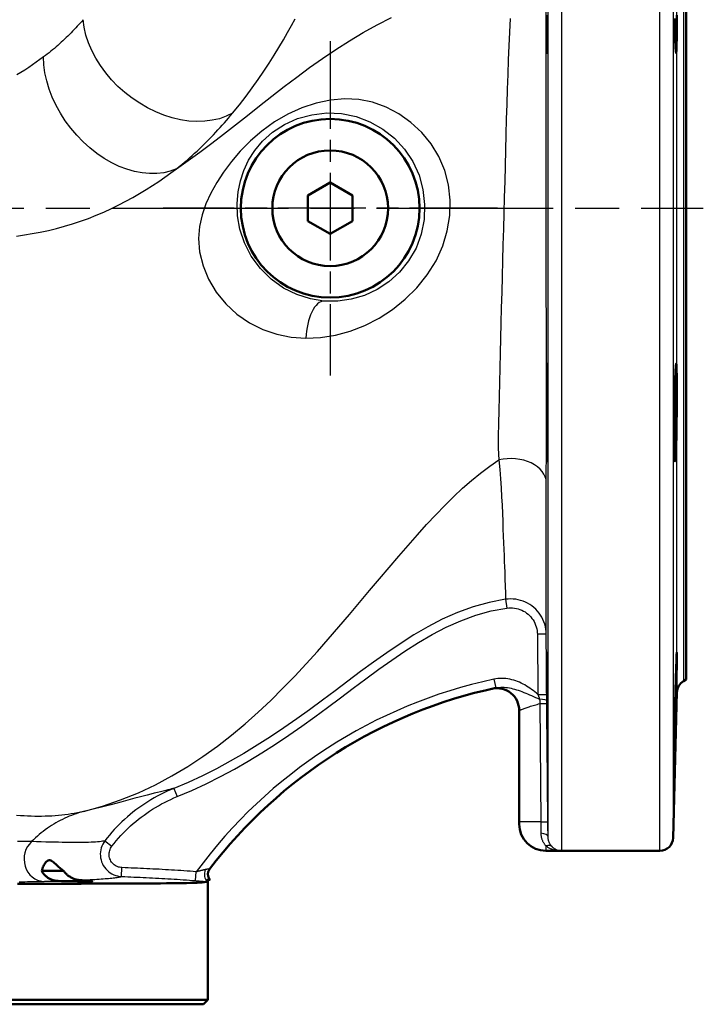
# Model space of a CAD drawing. Header units: millimetres. Extents: x 257 to 2036, y 206 to 1822.
# Tile 29 of 66: x 1160 to 1313, y 1148 to 1370. Entities that reach past the tile are written whole.
import ezdxf

# ---------------------------------------------------------------- set-up
doc = ezdxf.new("R2010")
doc.units = ezdxf.units.MM
doc.header["$LTSCALE"] = 7
doc.linetypes.add('CHAIN', pattern=[0.3543, 0.2362, -0.0295, 0.0591, -0.0295])
for name, color, linetype, lineweight in [('Arbeitsachse(DIN)', 7, 'CHAIN', 25), ('Mittelpunktmarkierung(DIN)', 4, 'CHAIN', 25), ('Sichtbare Kanten(DIN)', 7, 'Continuous', 50), ('Sichtbare tangentiale Kanten(DIN)', 3, 'Continuous', 25)]:
    doc.layers.add(name, color=color, linetype=linetype, lineweight=lineweight)

msp = doc.modelspace()

# ---------------------------------------------------------------- linework, layer by layer
at = {"layer": 'Arbeitsachse(DIN)', "linetype": 'CHAIN', "ltscale": 23.990969}
msp.add_line((823.38, 1327.33), (1313.32, 1327.33), dxfattribs=at)
at = {"layer": 'Mittelpunktmarkierung(DIN)', "linetype": 'CHAIN', "ltscale": 11.930634}
for p, q in [((1229.44, 1364.91), (1229.44, 1289.75)), ((1267.02, 1327.33), (1191.86, 1327.33))]:
    msp.add_line(p, q, dxfattribs=at)
at = {"layer": 'Sichtbare Kanten(DIN)'}
for p, q in [((1309.44, 1433.33), (1309.44, 1221.33)), ((1224.44, 1330.21), (1229.44, 1333.1)), ((1229.44, 1333.1), (1234.44, 1330.21)), ((1224.44, 1324.44), (1224.44, 1330.21)), ((1234.44, 1330.21), (1234.44, 1324.44)), ((1229.44, 1321.55), (1224.44, 1324.44)), ((1234.44, 1324.44), (1229.44, 1321.55)), ((1308.9, 1221.01), (1309.44, 1221.33)), ((1306.54, 1185.75), (1307.4, 1218.49)), ((1271.94, 1214.41), (1271.94, 1189.33)), ((1271.94, 1188.83), (1271.94, 1189.33)), ((1281.42, 1182.83), (1277.94, 1182.83)), ((1281.42, 1182.83), (1303.54, 1182.83)), ((1165.95, 1180.63), (1165.95, 1180.63)), ((1169.5, 1178.33), (1164.61, 1178.33)), ((1201.8, 1176.33), (1202.28, 1176.33)), ((1201.94, 1149.33), (1201.94, 1176.33)), ((1202.28, 1176.33), (1202.44, 1176.33)), ((936.94, 1149.33), (1201.94, 1149.33)), ((1200.94, 1148.33), (1201.94, 1149.33)), ((1200.94, 1148.33), (937.94, 1148.33))]:
    msp.add_line(p, q, dxfattribs=at)
at = {"layer": 'Sichtbare Kanten(DIN)', "flags": 128}
for points in [[(1278.3, 1370.02), (1278.29, 1367.47), (1278.27, 1365.23), (1278.24, 1363.55), (1278.22, 1362.55), (1278.19, 1362.26), (1278.17, 1362.73), (1278.15, 1363.9), (1278.14, 1365.74), (1278.13, 1368.11), (1278.13, 1370.75)], [(1307.39, 1370.75), (1307.39, 1368.11), (1307.37, 1365.74), (1307.33, 1363.9), (1307.28, 1362.73), (1307.21, 1362.26), (1307.14, 1362.55), (1307.06, 1363.54), (1306.99, 1365.23), (1306.93, 1367.47), (1306.88, 1370.02)], [(1278.22, 1291.91), (1278.25, 1290.73), (1278.27, 1288.87), (1278.29, 1286.53), (1278.31, 1283.89), (1278.32, 1281), (1278.32, 1278.16), (1278.32, 1275.61), (1278.32, 1273.37), (1278.3, 1271.69), (1278.29, 1270.7), (1278.27, 1270.41), (1278.24, 1270.89), (1278.22, 1272.04), (1278.19, 1273.87), (1278.17, 1276.25), (1278.15, 1278.88), (1278.14, 1281.78), (1278.13, 1284.65), (1278.13, 1287.21), (1278.14, 1289.47), (1278.16, 1291.14), (1278.18, 1292.12), (1278.2, 1292.39), (1278.22, 1291.91)], [(1307.12, 1291.91), (1307.19, 1292.39), (1307.26, 1292.12), (1307.32, 1291.14), (1307.36, 1289.47), (1307.39, 1287.21), (1307.39, 1284.65), (1307.37, 1281.78), (1307.33, 1278.88), (1307.28, 1276.25), (1307.21, 1273.87), (1307.14, 1272.04), (1307.06, 1270.89), (1306.99, 1270.41), (1306.93, 1270.7), (1306.88, 1271.69), (1306.84, 1273.37), (1306.82, 1275.61), (1306.82, 1278.16), (1306.83, 1281), (1306.87, 1283.89), (1306.91, 1286.53), (1306.97, 1288.87), (1307.05, 1290.73), (1307.12, 1291.91)], [(1278.22, 1221.59), (1278.25, 1218.92), (1278.27, 1216.03), (1278.29, 1213.21), (1278.31, 1210.65), (1278.32, 1208.4), (1278.32, 1206.74), (1278.32, 1205.76), (1278.32, 1205.47), (1278.3, 1205.95), (1278.29, 1207.11), (1278.27, 1208.93), (1278.24, 1211.29), (1278.22, 1213.92), (1278.19, 1216.8), (1278.17, 1219.68), (1278.15, 1222.25), (1278.14, 1224.5), (1278.13, 1226.18), (1278.13, 1227.17), (1278.14, 1227.45), (1278.16, 1226.97), (1278.18, 1225.79), (1278.2, 1223.92), (1278.22, 1221.59)], [(1307.12, 1221.59), (1307.19, 1223.92), (1307.26, 1225.79), (1307.32, 1226.97), (1307.36, 1227.45), (1307.39, 1227.17), (1307.39, 1226.18), (1307.37, 1224.5), (1307.33, 1222.25), (1307.28, 1219.68), (1307.21, 1216.8), (1307.14, 1213.92), (1307.06, 1211.29), (1306.99, 1208.93), (1306.93, 1207.11), (1306.88, 1205.95), (1306.84, 1205.47), (1306.82, 1205.76), (1306.82, 1206.74), (1306.83, 1208.4), (1306.87, 1210.65), (1306.91, 1213.21), (1306.97, 1216.03), (1307.05, 1218.92), (1307.12, 1221.59)], [(1164.61, 1178.33), (1164.67, 1178.6), (1164.75, 1178.88), (1164.85, 1179.14), (1164.97, 1179.39), (1165.09, 1179.63), (1165.23, 1179.85), (1165.37, 1180.06), (1165.53, 1180.26), (1165.69, 1180.43), (1165.87, 1180.57), (1166.05, 1180.68), (1166.24, 1180.74), (1166.43, 1180.75), (1166.63, 1180.7), (1166.82, 1180.6), (1167.03, 1180.46), (1167.25, 1180.28), (1167.49, 1180.06), (1167.76, 1179.82), (1168.06, 1179.55), (1168.38, 1179.26), (1168.72, 1178.95), (1169.1, 1178.64), (1169.5, 1178.33)], [(1168.3, 1176.07), (1168.1, 1176.08), (1167.9, 1176.1), (1167.7, 1176.12), (1167.51, 1176.15), (1167.32, 1176.2), (1167.13, 1176.24), (1166.95, 1176.3), (1166.77, 1176.37), (1166.59, 1176.44), (1166.42, 1176.52), (1166.25, 1176.61), (1166.09, 1176.7), (1165.94, 1176.8), (1165.79, 1176.91), (1165.64, 1177.03), (1165.5, 1177.15), (1165.37, 1177.28), (1165.24, 1177.41), (1165.12, 1177.55), (1165.01, 1177.7), (1164.9, 1177.85), (1164.8, 1178), (1164.7, 1178.16), (1164.61, 1178.33)], [(1169.5, 1178.33), (1169.62, 1178.18), (1169.74, 1178.03), (1169.87, 1177.89), (1170, 1177.75), (1170.14, 1177.62), (1170.28, 1177.49), (1170.42, 1177.37), (1170.57, 1177.25), (1170.72, 1177.14), (1170.88, 1177.03), (1171.03, 1176.93), (1171.19, 1176.84), (1171.35, 1176.75), (1171.52, 1176.67), (1171.68, 1176.6), (1171.85, 1176.53), (1172.01, 1176.47), (1172.17, 1176.42), (1172.34, 1176.38), (1172.5, 1176.34), (1172.66, 1176.31), (1172.82, 1176.28), (1172.98, 1176.26), (1173.13, 1176.25)], [(1202.38, 1178.84), (1202.31, 1178.74), (1202.25, 1178.65), (1202.2, 1178.55), (1202.15, 1178.45), (1202.1, 1178.35), (1202.06, 1178.24), (1202.03, 1178.13), (1202.01, 1178.02), (1201.99, 1177.91), (1201.97, 1177.8), (1201.97, 1177.68), (1201.97, 1177.57), (1201.97, 1177.46), (1201.98, 1177.35), (1202, 1177.23), (1202.03, 1177.12), (1202.06, 1177.02), (1202.1, 1176.91), (1202.14, 1176.8), (1202.19, 1176.7), (1202.24, 1176.6), (1202.3, 1176.51), (1202.37, 1176.42), (1202.44, 1176.33)], [(1159.16, 1175.43), (1161.71, 1175.44), (1164.19, 1175.44), (1166.61, 1175.44), (1168.96, 1175.44), (1171.24, 1175.45), (1173.44, 1175.45), (1175.58, 1175.46), (1177.63, 1175.46), (1179.62, 1175.46), (1181.52, 1175.47), (1183.35, 1175.48), (1185.11, 1175.48), (1186.78, 1175.49), (1188.37, 1175.5), (1189.88, 1175.51), (1191.3, 1175.52), (1192.64, 1175.53), (1193.89, 1175.54), (1195.05, 1175.55), (1196.13, 1175.57), (1197.11, 1175.59), (1198.01, 1175.61), (1198.81, 1175.63), (1199.53, 1175.66), (1200.15, 1175.69), (1200.68, 1175.73), (1201.12, 1175.78), (1201.46, 1175.83), (1201.71, 1175.89)], [(1173.13, 1176.25), (1173.71, 1176.22), (1174.24, 1176.19), (1174.7, 1176.16), (1175.1, 1176.13), (1175.43, 1176.1), (1175.68, 1176.08), (1175.85, 1176.05), (1175.94, 1176.03), (1175.95, 1176.01), (1175.87, 1175.99), (1175.72, 1175.98), (1175.48, 1175.97), (1175.17, 1175.96), (1174.79, 1175.95), (1174.34, 1175.95), (1173.82, 1175.95), (1173.25, 1175.96), (1172.63, 1175.97), (1171.96, 1175.98), (1171.27, 1175.99), (1170.54, 1176.01), (1169.8, 1176.03), (1169.05, 1176.05), (1168.3, 1176.07)], [(1201.71, 1175.89), (1201.72, 1175.9), (1201.72, 1175.9), (1201.72, 1175.9), (1201.72, 1175.9), (1201.72, 1175.9), (1201.73, 1175.9), (1201.73, 1175.91), (1201.73, 1175.91), (1201.73, 1175.91), (1201.73, 1175.92), (1201.73, 1175.92), (1201.74, 1175.93), (1201.74, 1175.93), (1201.74, 1175.94), (1201.74, 1175.94), (1201.74, 1175.95), (1201.75, 1175.96), (1201.75, 1175.96), (1201.75, 1175.97), (1201.75, 1175.98), (1201.75, 1175.99), (1201.75, 1175.99), (1201.76, 1176), (1201.76, 1176.01)], [(1201.76, 1176.01), (1201.76, 1176.02), (1201.76, 1176.03), (1201.76, 1176.04), (1201.76, 1176.05), (1201.77, 1176.07), (1201.77, 1176.08), (1201.77, 1176.09), (1201.77, 1176.1), (1201.77, 1176.11), (1201.77, 1176.13), (1201.78, 1176.14), (1201.78, 1176.15), (1201.78, 1176.17), (1201.78, 1176.18), (1201.78, 1176.19), (1201.78, 1176.21), (1201.79, 1176.22), (1201.79, 1176.24), (1201.79, 1176.25), (1201.79, 1176.27), (1201.79, 1176.28), (1201.79, 1176.3), (1201.8, 1176.31), (1201.8, 1176.33)]]:
    msp.add_lwpolyline(points, dxfattribs=at)
at = {"layer": 'Sichtbare Kanten(DIN)'}
for radius in [20.08, 13]:
    msp.add_circle((1229.44, 1327.33), radius, dxfattribs=at)
for centre, radius, start, end in [((1310.4, 1218.41), 3, 120, 178.5), ((1289.67, 1111.9), 110, 102.0804, 142.5896), ((1266.94, 1214.41), 5, 0, 102.501), ((1277.94, 1188.83), 6, 180, 270), ((1303.54, 1185.83), 3, 270, 358.5)]:
    msp.add_arc(centre, radius, start, end, dxfattribs=at)
at = {"layer": 'Sichtbare tangentiale Kanten(DIN)'}
for p, q in [((1281.42, 1471.83), (1281.42, 1182.83)), ((1303.54, 1182.83), (1303.54, 1471.83)), ((1278.42, 1186.01), (1278.42, 1468.65)), ((1306.54, 1468.91), (1306.54, 1185.75)), ((1307.4, 1218.49), (1307.4, 1436.16)), ((1308.9, 1433.64), (1308.9, 1221.01)), ((1268.89, 1239.4), (1269.17, 1237.43)), ((1278.02, 1231.54), (1276.02, 1231.52)), ((1276.02, 1231.52), (1276.14, 1217.99)), ((1278.14, 1218.01), (1278.02, 1231.54)), ((1266.23, 1221.42), (1266.65, 1219.47)), ((1276.14, 1217.99), (1278.14, 1218.01)), ((1278.15, 1216.55), (1278.14, 1218.01)), ((1276.6, 1215.94), (1276.78, 1189.33)), ((1278.16, 1215.96), (1278.15, 1216.55)), ((1278.39, 1189.35), (1278.16, 1215.96)), ((1194.29, 1196.87), (1195.04, 1195.02)), ((1276.78, 1189.33), (1271.94, 1189.33)), ((1178.79, 1185.1), (1180.37, 1183.88)), ((1277.94, 1183.96), (1277.94, 1182.83)), ((1182.55, 1177.06), (1182.63, 1179.06)), ((1199.17, 1176.13), (1199.34, 1178.12))]:
    msp.add_line(p, q, dxfattribs=at)
at = {"layer": 'Sichtbare tangentiale Kanten(DIN)', "flags": 128}
for points in [[(1278.03, 1265.66), (1278.03, 1268.32), (1278.04, 1271.1), (1278.04, 1273.99), (1278.04, 1276.98), (1278.04, 1280.06), (1278.04, 1283.22), (1278.04, 1286.43), (1278.04, 1289.7), (1278.04, 1293.02), (1278.04, 1296.38), (1278.04, 1299.78), (1278.04, 1303.23), (1278.03, 1306.71), (1278.03, 1310.22), (1278.03, 1313.75), (1278.03, 1317.29), (1278.03, 1320.84), (1278.03, 1324.39), (1278.03, 1327.93), (1278.03, 1331.47), (1278.03, 1335), (1278.03, 1338.52), (1278.03, 1342.02), (1278.03, 1345.5), (1278.03, 1348.95), (1278.03, 1352.37), (1278.03, 1355.75), (1278.03, 1359.09), (1278.02, 1362.37), (1278.02, 1365.6), (1278.02, 1368.78), (1278.02, 1371.88)], [(1173.91, 1369.73), (1173.58, 1369.35), (1173.25, 1368.98), (1172.92, 1368.61), (1172.58, 1368.24), (1172.23, 1367.87), (1171.89, 1367.5), (1171.54, 1367.14), (1171.18, 1366.77), (1170.82, 1366.41), (1170.46, 1366.05), (1170.1, 1365.7), (1169.73, 1365.34), (1169.35, 1364.99), (1168.98, 1364.64), (1168.59, 1364.3), (1168.21, 1363.96), (1167.82, 1363.62), (1167.43, 1363.28), (1167.04, 1362.95), (1166.64, 1362.62), (1166.24, 1362.3), (1165.83, 1361.98), (1165.42, 1361.66), (1165.01, 1361.35)], [(1207.48, 1348.69), (1206.08, 1348), (1204.55, 1347.47), (1202.94, 1347.1), (1201.24, 1346.88), (1199.48, 1346.83), (1197.66, 1346.93), (1195.82, 1347.21), (1193.95, 1347.64), (1192.08, 1348.24), (1190.23, 1348.99), (1188.4, 1349.89), (1186.62, 1350.92), (1184.91, 1352.08), (1183.27, 1353.35), (1181.72, 1354.73), (1180.28, 1356.2), (1178.97, 1357.76), (1177.79, 1359.39), (1176.75, 1361.07), (1175.86, 1362.78), (1175.12, 1364.52), (1174.54, 1366.27), (1174.14, 1368.01), (1173.91, 1369.73)], [(1194.89, 1336.2), (1197.53, 1338.04), (1200.17, 1339.96), (1202.81, 1341.94), (1205.47, 1343.99), (1208.14, 1346.08), (1210.83, 1348.2), (1213.55, 1350.35), (1216.3, 1352.51), (1219.08, 1354.68), (1221.92, 1356.83), (1224.8, 1358.95), (1227.73, 1361.02), (1230.71, 1363.04), (1233.75, 1364.99), (1236.85, 1366.84), (1240, 1368.6), (1243.2, 1370.25)], [(1207.51, 1348.7), (1209.06, 1350.61), (1210.53, 1352.51), (1211.92, 1354.4), (1213.25, 1356.28), (1214.51, 1358.13), (1215.71, 1359.96), (1216.84, 1361.75), (1217.91, 1363.49), (1218.92, 1365.19), (1219.86, 1366.83), (1220.75, 1368.41), (1221.58, 1369.92)], [(1269.88, 1369.96), (1269.73, 1366.95), (1269.59, 1363.85), (1269.47, 1360.67), (1269.35, 1357.43), (1269.24, 1354.12), (1269.14, 1350.76), (1269.04, 1347.34), (1268.94, 1343.89), (1268.85, 1340.4), (1268.76, 1336.88), (1268.67, 1333.34), (1268.58, 1329.79), (1268.48, 1326.24), (1268.39, 1322.68), (1268.29, 1319.11), (1268.2, 1315.55), (1268.1, 1311.99), (1268, 1308.46), (1267.91, 1304.96), (1267.82, 1301.5), (1267.73, 1298.09), (1267.65, 1294.73), (1267.57, 1291.42), (1267.5, 1288.16), (1267.43, 1284.98), (1267.36, 1281.88), (1267.28, 1278.92), (1267.22, 1276.1), (1267.24, 1273.39), (1267.39, 1270.73)], [(1165.01, 1361.35), (1164.2, 1360.75), (1163.37, 1360.15), (1162.52, 1359.56), (1161.67, 1358.98), (1160.8, 1358.41), (1159.91, 1357.85), (1159.02, 1357.31)], [(1194.89, 1336.2), (1193.49, 1335.68), (1192.01, 1335.32), (1190.45, 1335.14), (1188.83, 1335.12), (1187.16, 1335.27), (1185.46, 1335.59), (1183.74, 1336.08), (1182.02, 1336.74), (1180.32, 1337.56), (1178.64, 1338.53), (1177, 1339.65), (1175.41, 1340.9), (1173.89, 1342.26), (1172.46, 1343.73), (1171.12, 1345.3), (1169.89, 1346.95), (1168.79, 1348.68), (1167.81, 1350.45), (1166.97, 1352.27), (1166.27, 1354.11), (1165.72, 1355.95), (1165.33, 1357.78), (1165.09, 1359.59), (1165.01, 1361.35)], [(1223.96, 1298.09), (1227.27, 1298.24), (1230.61, 1298.78), (1233.95, 1299.69), (1237.24, 1300.97), (1240.42, 1302.6), (1243.46, 1304.57), (1246.32, 1306.86), (1248.94, 1309.47), (1251.27, 1312.37), (1253.25, 1315.52), (1254.75, 1318.84), (1255.77, 1322.26), (1256.33, 1325.73), (1256.42, 1329.18), (1256.04, 1332.58), (1255.2, 1335.85), (1253.9, 1338.94), (1252.16, 1341.8), (1250.04, 1344.38), (1247.6, 1346.64), (1244.91, 1348.55), (1242.01, 1350.07), (1238.99, 1351.16), (1235.88, 1351.78), (1232.73, 1351.92), (1229.51, 1351.64), (1226.27, 1350.96), (1223.06, 1349.9), (1219.92, 1348.48), (1216.9, 1346.73), (1214.06, 1344.68), (1211.5, 1342.47), (1209.22, 1340.18), (1207.22, 1337.84), (1205.47, 1335.47), (1203.94, 1333.11), (1202.62, 1330.73), (1201.52, 1328.3), (1200.65, 1325.82), (1200.04, 1323.26), (1199.82, 1320.53), (1200.1, 1317.53), (1200.87, 1314.41), (1202.11, 1311.37), (1203.8, 1308.48), (1205.95, 1305.84), (1208.46, 1303.54), (1211.27, 1301.6), (1214.29, 1300.08), (1217.46, 1299), (1220.69, 1298.34), (1223.96, 1298.09)], [(1194.89, 1336.2), (1195.49, 1336.69), (1196.09, 1337.18), (1196.68, 1337.67), (1197.26, 1338.17), (1197.83, 1338.67), (1198.4, 1339.18), (1198.96, 1339.69), (1199.52, 1340.2), (1200.06, 1340.72), (1200.6, 1341.24), (1201.14, 1341.76), (1201.66, 1342.28), (1202.18, 1342.81), (1202.7, 1343.34), (1203.2, 1343.87), (1203.71, 1344.4), (1204.2, 1344.93), (1204.69, 1345.47), (1205.17, 1346), (1205.65, 1346.54), (1206.11, 1347.08), (1206.58, 1347.62), (1207.03, 1348.15), (1207.48, 1348.69)], [(1228.05, 1306.46), (1224.98, 1306.95), (1221.93, 1307.91), (1218.97, 1309.39), (1216.2, 1311.35), (1213.74, 1313.76), (1211.7, 1316.53), (1210.17, 1319.52), (1209.14, 1322.6), (1208.61, 1325.61), (1208.5, 1328.41), (1208.73, 1331.02), (1209.25, 1333.49), (1210.04, 1335.84), (1211.1, 1338.11), (1212.49, 1340.32), (1214.26, 1342.44), (1216.47, 1344.42), (1219.14, 1346.17), (1222.13, 1347.49), (1225.34, 1348.36), (1228.66, 1348.75), (1232, 1348.62), (1235.26, 1347.95), (1238.36, 1346.77), (1241.25, 1345.13), (1243.87, 1343.07), (1246.14, 1340.63), (1248.01, 1337.85), (1249.41, 1334.79), (1250.29, 1331.55), (1250.67, 1328.2), (1250.54, 1324.83), (1249.89, 1321.52), (1248.74, 1318.37), (1247.08, 1315.47), (1245.02, 1312.93), (1242.65, 1310.79), (1240.01, 1309.05), (1237.17, 1307.74), (1234.19, 1306.86), (1231.13, 1306.43), (1228.05, 1306.46)], [(1158.93, 1321.07), (1160.7, 1321.33), (1162.48, 1321.62), (1164.27, 1321.96), (1166.08, 1322.35), (1167.9, 1322.79), (1169.71, 1323.28), (1171.52, 1323.83), (1173.32, 1324.42), (1175.09, 1325.06), (1176.84, 1325.75), (1178.56, 1326.48), (1180.25, 1327.25), (1181.9, 1328.06), (1183.51, 1328.89), (1185.08, 1329.75), (1186.6, 1330.63), (1188.08, 1331.53), (1189.52, 1332.45), (1190.92, 1333.38), (1192.28, 1334.31), (1193.6, 1335.26), (1194.89, 1336.2)], [(1173.95, 1191.68), (1178.22, 1192.88), (1182.34, 1194.29), (1186.32, 1195.91), (1190.16, 1197.71), (1193.86, 1199.68), (1197.42, 1201.79), (1200.83, 1204.04), (1204.12, 1206.4), (1207.28, 1208.85), (1210.32, 1211.39), (1213.25, 1214), (1216.09, 1216.66), (1218.83, 1219.38), (1221.48, 1222.12), (1224.06, 1224.89), (1226.57, 1227.67), (1229.02, 1230.44), (1231.41, 1233.2), (1233.76, 1235.95), (1236.06, 1238.66), (1238.31, 1241.34), (1240.52, 1243.97), (1242.7, 1246.55), (1244.85, 1249.07), (1246.96, 1251.52), (1249.05, 1253.89), (1251.11, 1256.18), (1253.16, 1258.37), (1255.19, 1260.46), (1257.2, 1262.46), (1259.21, 1264.35), (1261.22, 1266.12), (1263.25, 1267.78), (1265.3, 1269.32), (1267.39, 1270.73)], [(1267.39, 1270.73), (1267.58, 1268.57), (1267.74, 1266.48), (1267.87, 1264.44), (1267.98, 1262.47), (1268.08, 1260.56), (1268.16, 1258.72), (1268.23, 1256.95), (1268.29, 1255.25), (1268.35, 1253.63), (1268.42, 1252.08), (1268.47, 1250.62), (1268.53, 1249.23), (1268.58, 1247.92), (1268.63, 1246.7), (1268.67, 1245.57), (1268.71, 1244.52), (1268.74, 1243.56), (1268.77, 1242.69), (1268.8, 1241.92), (1268.83, 1241.23), (1268.85, 1240.64), (1268.87, 1240.13), (1268.88, 1239.72), (1268.89, 1239.4)], [(1278.02, 1231.54), (1278.02, 1231.87), (1278.02, 1232.3), (1278.02, 1232.84), (1278.02, 1233.48), (1278.02, 1234.23), (1278.02, 1235.07), (1278.02, 1236.01), (1278.02, 1237.05), (1278.02, 1238.19), (1278.02, 1239.43), (1278.02, 1240.76), (1278.02, 1242.18), (1278.02, 1243.7), (1278.02, 1245.3), (1278.02, 1247), (1278.03, 1248.78), (1278.03, 1250.64), (1278.03, 1252.58), (1278.03, 1254.59), (1278.03, 1256.68), (1278.03, 1258.83), (1278.03, 1261.05), (1278.03, 1263.33), (1278.03, 1265.66)], [(1268.89, 1239.4), (1265.2, 1238.71), (1261.58, 1237.71), (1258.05, 1236.42), (1254.65, 1234.91), (1251.38, 1233.21), (1248.22, 1231.37), (1245.15, 1229.4), (1242.15, 1227.36), (1239.2, 1225.27), (1236.29, 1223.14), (1233.41, 1220.99), (1230.54, 1218.84), (1227.68, 1216.7), (1224.81, 1214.58), (1221.91, 1212.51), (1218.99, 1210.47), (1216.03, 1208.5), (1213.04, 1206.58), (1210.02, 1204.73), (1206.96, 1202.97), (1203.86, 1201.29), (1200.71, 1199.71), (1197.52, 1198.24), (1194.29, 1196.87)], [(1278.02, 1231.54), (1278, 1232.1), (1277.93, 1232.67), (1277.82, 1233.23), (1277.68, 1233.78), (1277.5, 1234.32), (1277.28, 1234.84), (1277.02, 1235.35), (1276.73, 1235.84), (1276.4, 1236.3), (1276.04, 1236.74), (1275.65, 1237.16), (1275.23, 1237.54), (1274.79, 1237.9), (1274.32, 1238.22), (1273.83, 1238.51), (1273.32, 1238.77), (1272.8, 1238.98), (1272.26, 1239.16), (1271.71, 1239.3), (1271.15, 1239.4), (1270.59, 1239.46), (1270.02, 1239.48), (1269.45, 1239.46), (1268.89, 1239.4)], [(1195.04, 1195.02), (1198.33, 1196.41), (1201.58, 1197.91), (1204.78, 1199.52), (1207.93, 1201.22), (1211.04, 1203.01), (1214.11, 1204.88), (1217.13, 1206.82), (1220.12, 1208.82), (1223.07, 1210.88), (1225.98, 1212.97), (1228.87, 1215.09), (1231.74, 1217.24), (1234.61, 1219.39), (1237.48, 1221.54), (1240.37, 1223.65), (1243.29, 1225.73), (1246.25, 1227.74), (1249.27, 1229.66), (1252.35, 1231.47), (1255.53, 1233.12), (1258.8, 1234.58), (1262.19, 1235.81), (1265.65, 1236.77), (1269.17, 1237.43)], [(1269.17, 1237.43), (1269.59, 1237.48), (1270.02, 1237.49), (1270.44, 1237.47), (1270.87, 1237.43), (1271.29, 1237.35), (1271.7, 1237.25), (1272.1, 1237.12), (1272.5, 1236.95), (1272.88, 1236.76), (1273.25, 1236.55), (1273.6, 1236.3), (1273.93, 1236.03), (1274.24, 1235.74), (1274.54, 1235.43), (1274.81, 1235.1), (1275.05, 1234.75), (1275.27, 1234.38), (1275.46, 1234), (1275.63, 1233.61), (1275.77, 1233.2), (1275.87, 1232.79), (1275.95, 1232.37), (1276, 1231.95), (1276.02, 1231.52)], [(1276.14, 1217.99), (1275.79, 1218.29), (1275.44, 1218.58), (1275.09, 1218.86), (1274.72, 1219.14), (1274.36, 1219.4), (1273.98, 1219.65), (1273.6, 1219.9), (1273.21, 1220.13), (1272.81, 1220.34), (1272.4, 1220.55), (1271.99, 1220.73), (1271.57, 1220.91), (1271.15, 1221.06), (1270.71, 1221.2), (1270.28, 1221.32), (1269.83, 1221.42), (1269.39, 1221.5), (1268.94, 1221.56), (1268.49, 1221.59), (1268.03, 1221.61), (1267.58, 1221.6), (1267.12, 1221.56), (1266.67, 1221.5), (1266.23, 1221.42)], [(1266.65, 1219.47), (1267.02, 1219.53), (1267.39, 1219.58), (1267.77, 1219.61), (1268.16, 1219.62), (1268.54, 1219.61), (1268.93, 1219.58), (1269.32, 1219.53), (1269.72, 1219.47), (1270.12, 1219.39), (1270.51, 1219.29), (1270.91, 1219.19), (1271.32, 1219.07), (1271.72, 1218.93), (1272.13, 1218.79), (1272.55, 1218.64), (1272.96, 1218.47), (1273.39, 1218.3), (1273.81, 1218.12), (1274.25, 1217.94), (1274.69, 1217.75), (1275.14, 1217.55), (1275.6, 1217.34), (1276.06, 1217.13), (1276.52, 1216.92)], [(1276.14, 1217.99), (1276.15, 1217.95), (1276.17, 1217.9), (1276.18, 1217.86), (1276.2, 1217.81), (1276.22, 1217.77), (1276.23, 1217.73), (1276.25, 1217.68), (1276.26, 1217.64), (1276.28, 1217.59), (1276.3, 1217.55), (1276.31, 1217.5), (1276.33, 1217.46), (1276.34, 1217.41), (1276.36, 1217.37), (1276.38, 1217.32), (1276.39, 1217.28), (1276.41, 1217.23), (1276.42, 1217.19), (1276.44, 1217.14), (1276.46, 1217.1), (1276.47, 1217.05), (1276.49, 1217.01), (1276.5, 1216.96), (1276.52, 1216.92)], [(1271.94, 1214.41), (1271.95, 1214.42), (1271.98, 1214.43), (1272.03, 1214.45), (1272.1, 1214.47), (1272.18, 1214.51), (1272.28, 1214.55), (1272.4, 1214.6), (1272.54, 1214.65), (1272.7, 1214.71), (1272.87, 1214.78), (1273.06, 1214.85), (1273.26, 1214.92), (1273.48, 1215), (1273.71, 1215.08), (1273.95, 1215.16), (1274.21, 1215.25), (1274.48, 1215.33), (1274.76, 1215.42), (1275.05, 1215.51), (1275.34, 1215.6), (1275.65, 1215.69), (1275.96, 1215.77), (1276.28, 1215.86), (1276.6, 1215.94)], [(1276.52, 1216.92), (1276.52, 1216.88), (1276.53, 1216.84), (1276.53, 1216.8), (1276.53, 1216.76), (1276.54, 1216.71), (1276.54, 1216.67), (1276.55, 1216.63), (1276.55, 1216.59), (1276.55, 1216.55), (1276.56, 1216.51), (1276.56, 1216.47), (1276.56, 1216.43), (1276.57, 1216.39), (1276.57, 1216.35), (1276.57, 1216.31), (1276.58, 1216.27), (1276.58, 1216.23), (1276.58, 1216.19), (1276.59, 1216.14), (1276.59, 1216.1), (1276.59, 1216.06), (1276.6, 1216.02), (1276.6, 1215.98), (1276.6, 1215.94)], [(1194.29, 1196.87), (1194.06, 1196.82), (1193.76, 1196.75), (1193.39, 1196.66), (1192.96, 1196.55), (1192.46, 1196.43), (1191.91, 1196.29), (1191.29, 1196.14), (1190.62, 1195.97), (1189.89, 1195.79), (1189.11, 1195.59), (1188.28, 1195.37), (1187.4, 1195.14), (1186.48, 1194.9), (1185.52, 1194.65), (1184.51, 1194.38), (1183.46, 1194.1), (1182.38, 1193.81), (1181.26, 1193.51), (1180.11, 1193.2), (1178.94, 1192.9), (1177.73, 1192.59), (1176.49, 1192.28), (1175.23, 1191.98), (1173.95, 1191.68)], [(1194.29, 1196.87), (1193.54, 1196.55), (1192.79, 1196.22), (1192.05, 1195.87), (1191.31, 1195.51), (1190.58, 1195.13), (1189.86, 1194.73), (1189.15, 1194.31), (1188.45, 1193.88), (1187.76, 1193.44), (1187.08, 1192.98), (1186.42, 1192.51), (1185.76, 1192.02), (1185.11, 1191.52), (1184.47, 1191), (1183.85, 1190.47), (1183.24, 1189.92), (1182.63, 1189.36), (1182.04, 1188.79), (1181.47, 1188.21), (1180.9, 1187.61), (1180.35, 1187), (1179.82, 1186.38), (1179.3, 1185.74), (1178.79, 1185.1)], [(1180.37, 1183.88), (1180.85, 1184.49), (1181.35, 1185.09), (1181.85, 1185.68), (1182.37, 1186.25), (1182.91, 1186.82), (1183.45, 1187.37), (1184.01, 1187.91), (1184.58, 1188.44), (1185.16, 1188.96), (1185.75, 1189.46), (1186.35, 1189.95), (1186.97, 1190.43), (1187.59, 1190.89), (1188.22, 1191.34), (1188.86, 1191.77), (1189.52, 1192.19), (1190.18, 1192.6), (1190.85, 1192.99), (1191.53, 1193.37), (1192.22, 1193.73), (1192.92, 1194.07), (1193.62, 1194.4), (1194.33, 1194.72), (1195.04, 1195.02)], [(1173.95, 1191.68), (1173.28, 1191.52), (1172.6, 1191.38), (1171.91, 1191.25), (1171.21, 1191.13), (1170.51, 1191.03), (1169.8, 1190.93), (1169.08, 1190.85), (1168.35, 1190.77), (1167.61, 1190.71), (1166.87, 1190.66), (1166.11, 1190.62), (1165.35, 1190.6), (1164.58, 1190.58), (1163.8, 1190.58), (1163.02, 1190.59), (1162.22, 1190.6), (1161.42, 1190.63), (1160.61, 1190.68), (1159.79, 1190.73), (1158.96, 1190.79)], [(1173.96, 1191.67), (1173.43, 1191.52), (1172.89, 1191.36), (1172.36, 1191.19), (1171.84, 1191.01), (1171.31, 1190.82), (1170.79, 1190.61), (1170.28, 1190.39), (1169.77, 1190.16), (1169.26, 1189.92), (1168.76, 1189.67), (1168.27, 1189.4), (1167.77, 1189.12), (1167.29, 1188.83), (1166.81, 1188.53), (1166.33, 1188.22), (1165.86, 1187.9), (1165.4, 1187.57), (1164.94, 1187.22), (1164.49, 1186.86), (1164.04, 1186.5), (1163.61, 1186.12), (1163.17, 1185.73), (1162.75, 1185.33), (1162.33, 1184.93)], [(1276.78, 1189.33), (1276.78, 1189.22), (1276.78, 1189.11), (1276.78, 1189), (1276.78, 1188.89), (1276.78, 1188.78), (1276.78, 1188.67), (1276.78, 1188.57), (1276.78, 1188.46), (1276.78, 1188.35), (1276.79, 1188.24), (1276.79, 1188.13), (1276.79, 1188.03), (1276.79, 1187.92), (1276.79, 1187.81), (1276.79, 1187.7), (1276.79, 1187.6), (1276.79, 1187.49), (1276.79, 1187.39), (1276.79, 1187.28), (1276.79, 1187.18), (1276.79, 1187.08), (1276.8, 1186.98), (1276.8, 1186.88), (1276.8, 1186.78)], [(1278.42, 1186.01), (1278.41, 1186.14), (1278.41, 1186.27), (1278.41, 1186.4), (1278.41, 1186.54), (1278.41, 1186.67), (1278.41, 1186.81), (1278.41, 1186.95), (1278.41, 1187.08), (1278.41, 1187.22), (1278.4, 1187.36), (1278.4, 1187.5), (1278.4, 1187.64), (1278.4, 1187.78), (1278.4, 1187.92), (1278.4, 1188.07), (1278.4, 1188.21), (1278.4, 1188.35), (1278.39, 1188.49), (1278.39, 1188.63), (1278.39, 1188.78), (1278.39, 1188.92), (1278.39, 1189.06), (1278.39, 1189.2), (1278.39, 1189.35)], [(1276.8, 1186.78), (1276.8, 1186.63), (1276.81, 1186.49), (1276.83, 1186.35), (1276.84, 1186.21), (1276.87, 1186.07), (1276.89, 1185.93), (1276.93, 1185.79), (1276.96, 1185.66), (1277, 1185.53), (1277.04, 1185.41), (1277.09, 1185.28), (1277.14, 1185.16), (1277.2, 1185.04), (1277.25, 1184.93), (1277.31, 1184.82), (1277.37, 1184.71), (1277.44, 1184.6), (1277.51, 1184.5), (1277.58, 1184.4), (1277.65, 1184.31), (1277.72, 1184.21), (1277.79, 1184.13), (1277.87, 1184.04), (1277.94, 1183.96)], [(1162.33, 1184.9), (1161.95, 1184.91), (1161.55, 1184.93), (1161.12, 1184.94), (1160.67, 1184.95), (1160.19, 1184.96), (1159.7, 1184.97), (1159.17, 1184.97)], [(1178.79, 1185.1), (1178.56, 1185.04), (1178.28, 1184.98), (1177.95, 1184.93), (1177.58, 1184.88), (1177.17, 1184.84), (1176.71, 1184.81), (1176.22, 1184.78), (1175.68, 1184.75), (1175.1, 1184.73), (1174.49, 1184.71), (1173.84, 1184.7), (1173.16, 1184.7), (1172.44, 1184.7), (1171.68, 1184.7), (1170.89, 1184.71), (1170.08, 1184.72), (1169.22, 1184.73), (1168.34, 1184.75), (1167.42, 1184.77), (1166.47, 1184.79), (1165.49, 1184.81), (1164.47, 1184.84), (1163.42, 1184.87), (1162.33, 1184.9)], [(1178.79, 1185.1), (1178.53, 1184.73), (1178.3, 1184.33), (1178.12, 1183.92), (1177.97, 1183.49), (1177.85, 1183.04), (1177.79, 1182.59), (1177.76, 1182.14), (1177.77, 1181.68), (1177.82, 1181.23), (1177.92, 1180.79), (1178.06, 1180.35), (1178.23, 1179.93), (1178.44, 1179.53), (1178.69, 1179.15), (1178.97, 1178.79), (1179.29, 1178.46), (1179.63, 1178.16), (1180, 1177.89), (1180.39, 1177.66), (1180.8, 1177.46), (1181.22, 1177.3), (1181.66, 1177.18), (1182.1, 1177.1), (1182.55, 1177.06)], [(1279.33, 1183.75), (1279.27, 1183.81), (1279.21, 1183.88), (1279.15, 1183.95), (1279.09, 1184.03), (1279.04, 1184.1), (1278.98, 1184.18), (1278.93, 1184.27), (1278.88, 1184.35), (1278.83, 1184.44), (1278.78, 1184.53), (1278.73, 1184.62), (1278.69, 1184.72), (1278.65, 1184.81), (1278.61, 1184.91), (1278.58, 1185.01), (1278.55, 1185.12), (1278.52, 1185.22), (1278.49, 1185.33), (1278.47, 1185.44), (1278.45, 1185.55), (1278.44, 1185.67), (1278.43, 1185.78), (1278.42, 1185.9), (1278.42, 1186.01)], [(1182.63, 1179.06), (1182.36, 1179.08), (1182.09, 1179.13), (1181.83, 1179.2), (1181.58, 1179.3), (1181.33, 1179.42), (1181.1, 1179.55), (1180.87, 1179.71), (1180.67, 1179.89), (1180.48, 1180.09), (1180.31, 1180.31), (1180.16, 1180.54), (1180.03, 1180.78), (1179.93, 1181.03), (1179.85, 1181.29), (1179.79, 1181.56), (1179.76, 1181.83), (1179.75, 1182.1), (1179.77, 1182.38), (1179.81, 1182.65), (1179.88, 1182.91), (1179.97, 1183.17), (1180.08, 1183.42), (1180.22, 1183.66), (1180.37, 1183.88)], [(1277.94, 1183.96), (1278.07, 1183.87), (1278.2, 1183.78), (1278.33, 1183.69), (1278.46, 1183.61), (1278.6, 1183.53), (1278.74, 1183.46), (1278.88, 1183.39), (1279.02, 1183.32), (1279.16, 1183.26), (1279.31, 1183.21), (1279.45, 1183.15), (1279.6, 1183.11), (1279.75, 1183.06), (1279.89, 1183.02), (1280.04, 1182.98), (1280.19, 1182.95), (1280.35, 1182.92), (1280.5, 1182.9), (1280.65, 1182.88), (1280.8, 1182.86), (1280.96, 1182.84), (1281.11, 1182.84), (1281.26, 1182.83), (1281.42, 1182.83)], [(1281.42, 1182.83), (1281.32, 1182.83), (1281.23, 1182.83), (1281.14, 1182.84), (1281.05, 1182.85), (1280.96, 1182.87), (1280.86, 1182.88), (1280.77, 1182.9), (1280.68, 1182.93), (1280.59, 1182.95), (1280.5, 1182.98), (1280.41, 1183.02), (1280.33, 1183.05), (1280.24, 1183.09), (1280.15, 1183.14), (1280.06, 1183.18), (1279.98, 1183.23), (1279.89, 1183.28), (1279.81, 1183.34), (1279.73, 1183.4), (1279.64, 1183.46), (1279.56, 1183.53), (1279.48, 1183.6), (1279.41, 1183.67), (1279.33, 1183.75)], [(1199.34, 1178.12), (1198.65, 1178.18), (1197.95, 1178.24), (1197.26, 1178.29), (1196.56, 1178.34), (1195.87, 1178.39), (1195.17, 1178.43), (1194.48, 1178.48), (1193.78, 1178.52), (1193.08, 1178.56), (1192.39, 1178.6), (1191.69, 1178.64), (1190.99, 1178.68), (1190.3, 1178.71), (1189.6, 1178.75), (1188.9, 1178.78), (1188.21, 1178.82), (1187.51, 1178.85), (1186.81, 1178.88), (1186.12, 1178.91), (1185.42, 1178.94), (1184.72, 1178.97), (1184.03, 1179), (1183.33, 1179.03), (1182.63, 1179.06)], [(1201.33, 1178.62), (1201.25, 1178.6), (1201.18, 1178.58), (1201.11, 1178.56), (1201.03, 1178.55), (1200.95, 1178.53), (1200.87, 1178.51), (1200.79, 1178.49), (1200.71, 1178.47), (1200.63, 1178.45), (1200.55, 1178.43), (1200.47, 1178.41), (1200.38, 1178.39), (1200.3, 1178.36), (1200.21, 1178.34), (1200.13, 1178.32), (1200.04, 1178.3), (1199.96, 1178.28), (1199.87, 1178.26), (1199.78, 1178.23), (1199.69, 1178.21), (1199.61, 1178.19), (1199.52, 1178.17), (1199.43, 1178.15), (1199.34, 1178.12)], [(1202.3, 1178.73), (1202.29, 1178.73), (1202.28, 1178.72), (1202.27, 1178.72), (1202.26, 1178.72), (1202.24, 1178.72), (1202.22, 1178.72), (1202.2, 1178.71), (1202.17, 1178.71), (1202.15, 1178.71), (1202.11, 1178.71), (1202.08, 1178.71), (1202.04, 1178.71), (1202, 1178.71), (1201.95, 1178.71), (1201.91, 1178.7), (1201.85, 1178.7), (1201.8, 1178.7), (1201.74, 1178.69), (1201.68, 1178.68), (1201.62, 1178.67), (1201.55, 1178.66), (1201.48, 1178.65), (1201.4, 1178.63), (1201.33, 1178.62)], [(1159.5, 1175.89), (1160.15, 1175.89), (1160.78, 1175.9), (1161.39, 1175.91), (1161.97, 1175.91), (1162.53, 1175.92), (1163.07, 1175.93), (1163.58, 1175.94), (1164.08, 1175.95), (1164.54, 1175.96), (1164.99, 1175.97)], [(1164.99, 1175.97), (1165.13, 1175.97), (1165.28, 1175.98), (1165.42, 1175.98), (1165.56, 1175.99), (1165.71, 1175.99), (1165.85, 1175.99), (1165.99, 1176), (1166.13, 1176), (1166.27, 1176.01), (1166.41, 1176.01), (1166.55, 1176.01), (1166.69, 1176.02), (1166.82, 1176.02), (1166.96, 1176.03), (1167.1, 1176.03), (1167.23, 1176.03), (1167.37, 1176.04), (1167.5, 1176.04), (1167.64, 1176.05), (1167.77, 1176.05), (1167.9, 1176.06), (1168.04, 1176.06), (1168.17, 1176.06), (1168.3, 1176.07)], [(1173.13, 1176.25), (1173.74, 1176.28), (1174.33, 1176.31), (1174.9, 1176.33), (1175.45, 1176.36), (1175.99, 1176.39), (1176.51, 1176.42), (1177.01, 1176.45), (1177.49, 1176.48), (1177.96, 1176.51), (1178.41, 1176.54), (1178.84, 1176.58), (1179.25, 1176.61), (1179.64, 1176.64), (1180.01, 1176.68), (1180.36, 1176.71), (1180.69, 1176.75), (1181, 1176.78), (1181.29, 1176.82), (1181.55, 1176.86), (1181.8, 1176.9), (1182.02, 1176.94), (1182.22, 1176.98), (1182.4, 1177.02), (1182.55, 1177.06)], [(1182.55, 1177.06), (1183.25, 1177.03), (1183.94, 1177), (1184.64, 1176.97), (1185.33, 1176.94), (1186.03, 1176.91), (1186.72, 1176.88), (1187.42, 1176.85), (1188.11, 1176.82), (1188.81, 1176.79), (1189.5, 1176.75), (1190.19, 1176.72), (1190.89, 1176.68), (1191.58, 1176.64), (1192.27, 1176.6), (1192.97, 1176.56), (1193.66, 1176.52), (1194.35, 1176.48), (1195.04, 1176.44), (1195.73, 1176.39), (1196.42, 1176.35), (1197.11, 1176.3), (1197.8, 1176.24), (1198.49, 1176.19), (1199.17, 1176.13)], [(1199.17, 1176.13), (1199.28, 1176.12), (1199.39, 1176.11), (1199.5, 1176.1), (1199.62, 1176.09), (1199.73, 1176.08), (1199.84, 1176.07), (1199.95, 1176.06), (1200.06, 1176.05), (1200.17, 1176.04), (1200.28, 1176.03), (1200.39, 1176.02), (1200.49, 1176.01), (1200.6, 1176), (1200.71, 1175.99), (1200.81, 1175.98), (1200.92, 1175.97), (1201.02, 1175.96), (1201.12, 1175.95), (1201.22, 1175.94), (1201.32, 1175.93), (1201.42, 1175.92), (1201.52, 1175.91), (1201.62, 1175.9), (1201.71, 1175.89)]]:
    msp.add_lwpolyline(points, dxfattribs=at)
at = {"layer": 'Sichtbare tangentiale Kanten(DIN)'}
msp.add_arc((1289.67, 1111.9), 112, 102.0804, 143.7539, dxfattribs=at)
for centre, major_axis, ratio, start_param, end_param in [((1227.52, 1298.48), (0.63, 7.97), 0.440861, 0.029168, 1.654267), ((1270.03, 1265.62), (8, -0.01), 0.677203, 0.009197, 1.908282), ((1276.15, 1216.53), (2, 0.02), 0.194007, 0.000669, 1.383815), ((1276.16, 1215.94), (2, 0.02), 0.001994, 4.937572, 6.282537), ((1276.39, 1189.33), (2, 0.02), 0.001726, 4.907951, 6.282658), ((1276.42, 1185.99), (2, 0.02), 0.398007, 0.000515, 1.375493), ((1165.12, 1180.97), (0.14, -5), 0.897341, 3.783116, 6.223858), ((1277.94, 1182.31), (1.43, 1.4), 0.72158, 0.034354, 0.953111), ((1202.36, 1177.84), (-0.21, -1.99), 0.588922, 4.372777, 5.93252), ((1203.88, 1177.51), (-1.59, 1.22), 0.999414, 0, 1.28872)]:
    msp.add_ellipse(centre, major_axis=major_axis, ratio=ratio, start_param=start_param, end_param=end_param, dxfattribs=at)

doc.saveas('drawing.dxf')
